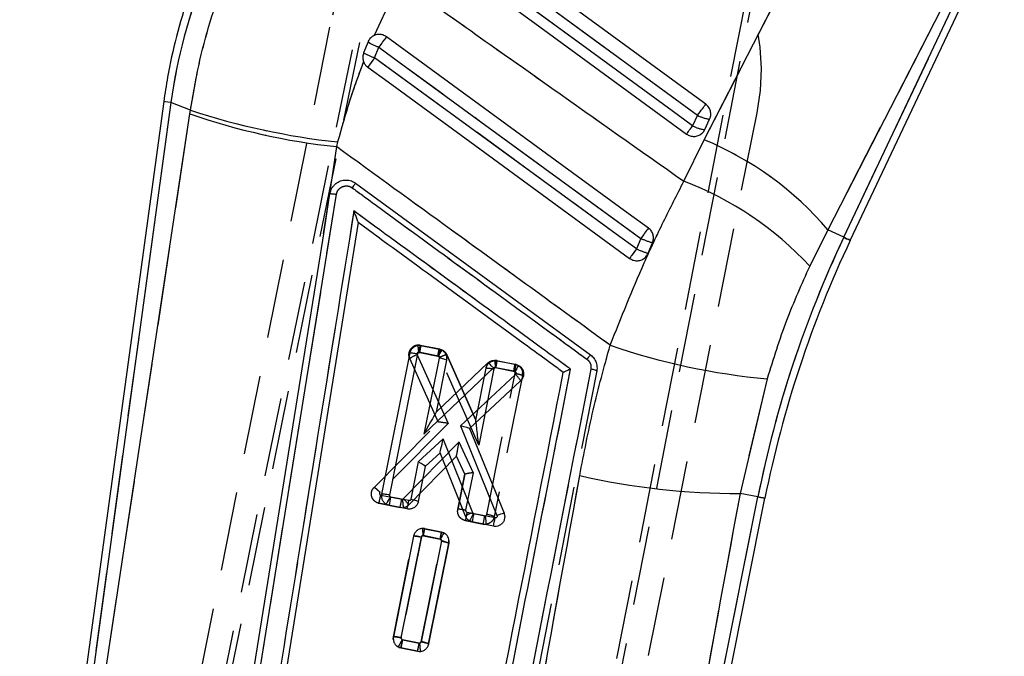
# Model space of a CAD drawing. Extents: x 29 to 402, y 25 to 290.
# Tile 15 of 24: x 93 to 109, y 272 to 282. Entities that reach past the tile are written whole.
import ezdxf

# ---------------------------------------------------------------- set-up
doc = ezdxf.new("R2010")
doc.units = 0
doc.linetypes.add('HIDDEN', pattern=[1.905, 1.27, -0.635])
doc.layers.get('0').update_dxf_attribs({"linetype": 'CONTINUOUS'})

msp = doc.modelspace()

# ---------------------------------------------------------------- linework, layer by layer
at = {"color": 7, "linetype": 'HIDDEN'}
for p, q in [((100.478032, 260.260163), (105.662961, 286.739439)), ((105.744916, 286.679141), (100.550292, 260.107363)), ((94.479546, 261.459846), (99.014016, 283.662629)), ((94.354274, 261.347585), (98.879385, 283.470109)), ((108.643147, 283.393301), (106.060291, 278.363787)), ((106.317031, 278.242365), (108.767989, 283.424866)), ((99.187652, 282.365043), (98.774315, 281.482578)), ((98.061071, 281.616286), (94.075765, 261.69144)), ((98.783875, 281.125244), (98.851483, 281.295818)), ((95.511943, 280.408558), (93.209751, 263.575504)), ((95.827002, 280.284055), (95.511943, 280.408558)), ((93.312212, 263.648561), (95.817931, 280.223839)), ((95.817931, 280.223839), (95.827002, 280.284055)), ((100.939877, 260.318863), (104.925113, 280.24336)), ((103.96939, 280.202288), (103.889794, 280.033984)), ((98.170352, 279.698272), (97.963064, 278.298553)), ((98.189894, 279.773288), (98.170352, 279.698272)), ((103.749071, 279.142104), (104.076953, 279.80974)), ((96.807838, 270.460345), (98.171533, 278.933011)), ((106.060291, 278.363787), (105.769171, 277.777508)), ((106.317031, 278.242365), (106.060291, 278.363787)), ((103.058245, 278.224774), (102.987712, 278.056339)), ((99.474656, 276.510425), (99.474669, 276.510425)), ((99.516057, 276.507914), (99.474656, 276.510425)), ((99.465282, 276.357912), (99.962688, 275.254704)), ((99.494618, 276.395966), (99.488117, 276.396442)), ((99.810276, 276.332893), (99.494618, 276.395966)), ((99.516057, 276.507914), (99.832327, 276.444718)), ((99.832327, 276.444718), (99.516057, 276.507914)), ((99.881837, 276.424691), (99.832327, 276.444718)), ((99.941719, 276.357036), (100.406805, 275.306177)), ((100.406615, 275.306609), (99.941719, 276.357036)), ((99.810222, 275.27107), (99.348141, 276.29593)), ((100.454993, 274.906244), (99.83085, 276.316487)), ((100.752282, 276.260894), (100.707603, 276.263118)), ((100.752282, 276.260894), (101.038947, 276.203614)), ((101.055575, 276.198279), (101.038944, 276.203614)), ((102.34981, 276.097656), (99.853148, 263.360851)), ((100.406615, 275.306609), (100.573841, 276.141763)), ((100.699624, 276.127965), (100.454993, 274.906244)), ((100.573841, 276.141763), (100.57384, 276.141759)), ((100.584878, 273.791194), (101.038988, 276.059408)), ((100.730808, 276.148953), (100.72326, 276.149348)), ((101.017212, 276.091725), (100.730808, 276.148953)), ((101.1584, 276.024428), (101.159468, 276.064281)), ((101.1584, 276.024428), (100.704258, 273.75605)), ((101.158408, 276.024468), (101.1584, 276.024428)), ((105.085156, 275.970739), (104.652277, 274.130818)), ((98.775692, 274.227545), (99.810691, 275.271543)), ((99.962688, 275.254704), (98.867884, 274.150379)), ((99.244393, 274.043892), (100.138391, 274.955701)), ((100.138391, 274.955701), (100.366139, 274.462469)), ((100.097664, 274.728265), (99.330461, 273.945775)), ((100.232385, 274.436455), (100.097649, 274.72825)), ((100.366139, 274.462469), (100.245414, 273.859509)), ((100.232385, 274.436455), (100.119638, 273.873348)), ((100.119641, 273.873363), (100.232438, 274.43672)), ((98.775606, 274.227459), (98.775692, 274.227545)), ((98.882097, 274.103746), (99.22017, 274.036192)), ((99.22017, 274.036192), (99.22822, 274.035916)), ((102.491462, 261.844507), (104.93752, 274.073765)), ((104.93752, 274.073765), (104.652277, 274.130818)), ((98.840854, 273.974169), (98.853639, 273.970723)), ((98.853662, 273.970716), (98.853639, 273.970723)), ((98.853639, 273.970723), (99.192264, 273.903057)), ((99.192264, 273.903057), (98.853662, 273.970716)), ((100.119638, 273.873348), (100.119641, 273.873363)), ((100.26716, 273.826972), (100.553477, 273.769759)), ((100.208412, 273.703732), (100.238849, 273.693919)), ((100.238849, 273.693919), (100.525517, 273.636636)), ((100.525517, 273.636636), (100.238854, 273.693916)), ((100.553477, 273.769759), (100.561932, 273.769554)), ((99.586756, 273.563475), (99.548476, 273.56619)), ((99.586756, 273.563475), (99.855566, 273.50976)), ((99.855566, 273.50976), (99.586756, 273.563475)), ((99.872229, 273.504418), (99.855566, 273.50976)), ((100.525517, 273.636636), (100.57747, 273.635362)), ((99.084582, 271.82762), (99.408286, 273.444277)), ((99.534077, 273.430515), (99.210347, 271.813736)), ((99.531958, 271.74896), (99.855612, 273.365569)), ((99.833834, 273.397871), (99.565555, 273.451478)), ((99.872229, 273.504418), (99.906263, 273.48835)), ((99.975021, 273.330573), (99.976092, 273.370389)), ((99.975021, 273.330573), (99.651348, 271.713868)), ((99.651348, 271.713868), (99.975021, 273.330573)), ((99.975028, 273.330614), (99.975021, 273.330573)), ((99.976153, 273.341038), (99.975028, 273.330614)), ((99.084568, 271.827549), (99.084582, 271.82762)), ((99.232057, 271.781214), (99.500434, 271.727585)), ((99.173308, 271.657974), (99.203742, 271.648161)), ((99.203742, 271.648161), (99.472559, 271.594446)), ((99.472559, 271.594446), (99.203749, 271.648161)), ((99.500434, 271.727585), (99.50799, 271.727246)), ((99.651348, 271.713868), (99.651346, 271.713861))]:
    msp.add_line(p, q, dxfattribs=at)
at = {"color": 7, "linetype": 'CONTINUOUS'}
for p, q in [((108.643147, 283.393301), (106.060291, 278.363787)), ((106.317031, 278.242365), (108.767989, 283.424866)), ((106.421579, 278.192923), (108.894276, 283.421386)), ((99.187652, 282.365043), (98.774315, 281.482578)), ((98.677583, 281.380948), (98.606707, 281.203982)), ((98.783875, 281.125244), (98.851483, 281.295818)), ((95.397645, 280.424189), (93.084674, 263.512319)), ((95.511943, 280.408558), (93.209751, 263.575504)), ((95.827002, 280.284055), (95.511943, 280.408558)), ((93.312212, 263.648561), (95.817931, 280.223839)), ((95.817931, 280.223839), (95.827002, 280.284055)), ((103.96939, 280.202288), (103.889794, 280.033984)), ((104.08309, 279.97151), (104.162687, 280.139815)), ((98.170352, 279.698272), (97.963064, 278.298553)), ((98.189894, 279.773288), (98.170352, 279.698272)), ((103.749071, 279.142104), (104.076953, 279.80974)), ((98.4779, 279.112235), (102.24886, 276.357521)), ((96.807838, 270.460345), (98.171533, 278.933011)), ((97.963064, 278.298553), (98.066596, 278.942015)), ((98.52006, 278.478395), (96.250798, 264.359484)), ((98.520122, 278.478779), (98.52006, 278.478395)), ((106.060291, 278.363787), (105.769171, 277.777508)), ((106.317031, 278.242365), (106.060291, 278.363787)), ((103.058245, 278.224774), (102.987712, 278.056339)), ((103.173688, 277.986013), (103.24571, 278.156564)), ((98.899518, 274.11703), (99.352836, 276.385568)), ((99.025312, 274.103292), (99.478554, 276.371446)), ((99.510672, 276.39306), (99.797396, 276.335653)), ((99.532024, 276.505023), (99.818665, 276.447632)), ((99.818665, 276.447632), (99.860762, 276.432503)), ((99.818163, 276.304119), (99.574074, 275.082443)), ((99.937553, 276.269026), (99.770678, 275.433809)), ((99.770678, 275.433809), (100.603848, 276.224599)), ((99.797396, 276.335653), (99.804811, 276.332982)), ((100.738549, 276.263457), (101.054795, 276.200138)), ((101.054795, 276.200138), (101.093977, 276.186534)), ((99.574074, 275.082443), (100.692775, 276.14424)), ((101.04585, 276.041582), (100.162536, 275.214732)), ((100.717197, 276.15149), (101.033509, 276.088163)), ((101.033509, 276.088163), (101.04013, 276.085906)), ((101.128254, 275.939878), (100.307516, 275.171604)), ((105.085156, 275.970739), (104.652277, 274.130818)), ((100.162536, 275.214732), (100.748497, 273.773868)), ((100.307516, 275.171604), (100.861112, 273.81032)), ((99.885342, 275.006317), (99.485396, 274.638634)), ((100.359836, 273.820784), (99.885342, 275.006317)), ((99.833409, 274.781104), (99.596802, 274.563585)), ((99.833413, 274.781108), (99.833409, 274.781104)), ((100.240598, 273.763731), (99.833409, 274.781104)), ((99.485396, 274.638634), (99.364921, 274.035689)), ((99.596802, 274.563585), (99.484276, 274.000429)), ((99.046161, 274.071247), (99.03785, 274.074514)), ((99.332948, 274.013832), (99.046161, 274.071247)), ((102.491462, 261.844507), (104.93752, 274.073765)), ((102.588233, 261.738662), (105.050926, 274.051082)), ((104.93752, 274.073765), (104.652277, 274.130818)), ((99.018573, 273.938049), (98.970129, 273.956858)), ((99.305221, 273.880661), (99.018573, 273.938049)), ((100.35173, 273.671143), (100.306329, 273.68816)), ((100.690331, 273.603354), (100.35173, 273.671143)), ((100.379344, 273.804337), (100.371595, 273.807261)), ((100.718057, 273.736526), (100.379344, 273.804337)), ((99.856969, 273.509424), (99.588179, 273.56324)), ((99.89335, 273.497209), (99.856969, 273.509424)), ((99.408992, 273.443789), (99.085905, 271.826968)), ((99.211699, 271.813222), (99.534708, 273.429655)), ((99.856471, 273.365848), (99.533454, 271.749165)), ((99.56677, 273.451288), (99.835567, 273.397472)), ((99.652808, 271.713894), (99.97586, 273.330752)), ((99.232633, 271.78115), (99.225138, 271.783926)), ((99.501527, 271.727316), (99.232633, 271.78115)), ((99.161636, 271.663837), (99.205004, 271.64796)), ((99.205004, 271.64796), (99.4738, 271.594145))]:
    msp.add_line(p, q, dxfattribs=at)
at = {"color": 7, "linetype": 'CONTINUOUS', "flags": 128}
for points in [[(104.076953, 279.80974), (106.357037, 284.248512), (106.660504, 284.83915)], [(104.099692, 280.380614), (103.771891, 280.620158), (102.460683, 281.57834), (100.048172, 283.341311)], [(99.917876, 283.163), (100.245677, 282.923453), (101.556883, 281.965267), (103.96939, 280.202288)], [(103.889794, 280.033984), (103.561993, 280.273531), (102.250788, 281.231717), (99.812888, 283.013251)], [(99.715469, 282.879956), (100.043271, 282.640413), (101.354481, 281.682234), (103.792388, 279.900711)], [(103.180127, 278.391205), (102.857348, 278.626941), (101.545875, 279.584758), (98.973961, 281.463124)], [(98.851483, 281.295818), (99.179397, 281.056427), (100.491058, 280.098871), (103.058245, 278.224774)], [(102.987712, 278.056339), (102.659793, 278.295722), (101.348123, 279.253267), (98.783875, 281.125244)], [(98.674202, 280.974601), (98.999802, 280.736782), (100.311229, 279.778905), (102.87731, 277.904637)], [(103.96939, 280.202288), (103.988931, 280.229032), (104.00854, 280.255866), (104.02769, 280.282069), (104.045864, 280.306943), (104.062574, 280.329813), (104.07737, 280.35006), (104.089856, 280.367147), (104.099692, 280.380614)], [(103.792388, 279.900711), (103.795402, 279.904831), (103.801548, 279.913239), (103.810662, 279.925708), (103.822499, 279.941902), (103.83674, 279.961389), (103.853001, 279.983636), (103.870846, 280.008056), (103.889794, 280.033984)], [(97.963064, 278.298553), (97.908765, 277.961053), (97.394661, 274.764668), (96.704199, 270.469159)], [(99.770578, 275.433712), (99.770653, 275.433786), (99.770678, 275.433809)], [(99.596861, 274.563883), (99.596828, 274.563715), (99.596808, 274.563615), (99.596802, 274.563585)]]:
    msp.add_lwpolyline(points, dxfattribs=at)
at = {"color": 7, "linetype": 'HIDDEN', "flags": 128}
for points in [[(104.076953, 279.80974), (106.357037, 284.248512), (106.660504, 284.83915)], [(99.917876, 283.163), (100.245677, 282.923453), (101.556883, 281.965267), (103.96939, 280.202288)], [(103.889794, 280.033984), (103.561993, 280.273531), (102.250788, 281.231717), (99.812888, 283.013251)], [(98.851483, 281.295818), (99.179397, 281.056427), (100.491058, 280.098871), (103.058245, 278.224774)], [(102.987712, 278.056339), (102.659793, 278.295722), (101.348123, 279.253267), (98.783875, 281.125244)], [(103.96939, 280.202288), (103.988931, 280.229032), (104.00854, 280.255866), (104.02769, 280.282069), (104.045864, 280.306943), (104.062574, 280.329813), (104.07737, 280.35006), (104.089856, 280.367147), (104.099692, 280.380614)], [(103.792388, 279.900711), (103.795402, 279.904831), (103.801548, 279.913239), (103.810662, 279.925708), (103.822499, 279.941902), (103.83674, 279.961389), (103.853001, 279.983636), (103.870846, 280.008056), (103.889794, 280.033984)], [(106.317031, 278.242365), (106.362705, 278.220766), (106.395392, 278.205306), (106.415028, 278.196018), (106.421579, 278.192923)], [(104.93752, 274.073765), (104.987064, 274.063856), (105.02252, 274.056763), (105.04382, 274.052505), (105.050926, 274.051082)], [(99.084641, 271.77991), (99.08163, 271.796849), (99.084562, 271.827519), (99.084568, 271.827549), (99.084568, 271.827549)]]:
    msp.add_lwpolyline(points, dxfattribs=at)
at = {"color": 8, "linetype": 'CONTINUOUS', "flags": 128}
for points in [[(95.511943, 280.408558), (95.462009, 280.415386), (95.426274, 280.420274), (95.404806, 280.423209), (95.397645, 280.424189)], [(106.421579, 278.192923), (106.415028, 278.196018), (106.395392, 278.205306), (106.362705, 278.220766), (106.317031, 278.242365)], [(105.050926, 274.051082), (105.04382, 274.052505), (105.02252, 274.056763), (104.987064, 274.063856), (104.93752, 274.073765)]]:
    msp.add_lwpolyline(points, dxfattribs=at)
at = {"color": 7, "linetype": 'HIDDEN'}
for centre, radius, start, end in [((101.493092, 280.929822), 3.5, 348.6891357, 168.6891357), ((150.934993, 243.296101), 64.472246, 143.7015396, 143.88580585), ((99.216693, 282.262029), 1.03293, 238.538671, 249.2943219), ((99.239357, 282.38882), 1.343163, 241.8997822, 250.1772519), ((129.870487, 258.377881), 38.520383, 143.8055176, 144.082679), ((99.310484, 290.328912), 10.691605, 250.9336391, 263.8784488), ((99.45425, 291.343351), 11.638941, 251.8414512, 263.7635683), ((104.22384, 280.659301), 0.523073, 240.892398, 263.2861784), ((104.144245, 280.491), 0.523077, 240.8924417, 263.2859731), ((102.03831, 274.930243), 5.288247, 40.4872135, 67.3249395), ((101.882597, 274.201502), 5.281409, 42.6169184, 69.3043066), ((147.520421, 245.791956), 55.034287, 143.6764525, 143.8912165), ((103.580187, 279.367536), 1.256315, 245.4520764, 254.5595888), ((122.602535, 270.540464), 18.01491, 154.6891357, 168.6891357), ((131.014478, 257.543619), 34.731417, 143.7996978, 144.1092139), ((103.663683, 279.562871), 1.651235, 245.8345273, 252.7378276), ((99.486298, 276.359827), 0.151047, 78.6373939, 94.415616), ((99.643494, 275.879419), 0.510603, 110.4274956, 125.3407976), ((96.25084, 277.075202), 3.31413, 348.1733399, 350.1440144), ((106.048753, 286.637187), 10.709885, 251.0201738, 264.837969), ((100.72252, 276.113009), 0.15085, 78.6210965, 95.6763057), ((97.476016, 276.831372), 3.325563, 348.1585566, 350.1224444), ((104.590274, 285.274125), 11.14348, 256.9636624, 270.3187956), ((95.070691, 274.836467), 4.225945, 347.2395108, 349.0838669), ((99.224937, 274.062965), 0.027246, 276.9191373, 315.5680033), ((98.96886, 273.715386), 0.42876, 32.5027133, 50.0119032), ((99.221749, 274.052362), 0.152246, 277.1575908, 315.5656768), ((96.372864, 274.578295), 4.258081, 347.2236213, 349.0540564), ((99.664247, 273.597615), 0.914003, 2.3668857, 10.8428844), ((100.544455, 273.433554), 0.359918, 63.6406896, 83.5513374), ((99.55685, 273.413144), 0.153275, 78.7485923, 93.1317586), ((96.387324, 274.111136), 3.245967, 348.2744409, 350.286558), ((100.555092, 273.782912), 0.149238, 258.5700545, 278.6240864), ((99.560038, 273.423747), 0.028275, 78.7485923, 92.6597678), ((95.354387, 272.526164), 4.222255, 347.2517148, 349.097647), ((98.521008, 271.581032), 0.997753, 0.6539833, 8.4266559)]:
    msp.add_arc(centre, radius, start, end, dxfattribs=at)
at = {"color": 7, "linetype": 'CONTINUOUS'}
for centre, radius, start, end in [((150.934993, 243.296101), 64.472246, 143.7015396, 143.88580585), ((99.216693, 282.262029), 1.03293, 238.538671, 249.2943219), ((99.239357, 282.38882), 1.343163, 241.8997822, 250.1772519), ((129.870487, 258.377881), 38.520383, 143.8055176, 144.082679), ((99.310484, 290.328912), 10.691605, 250.9336391, 263.8784488), ((99.45425, 291.343351), 11.638941, 251.8414512, 263.7635683), ((104.22384, 280.659301), 0.523073, 240.892398, 263.2861784), ((104.144245, 280.491), 0.523077, 240.8924417, 263.2859731), ((102.03831, 274.930243), 5.288247, 40.4872135, 67.3249395), ((101.882597, 274.201502), 5.281409, 42.6169184, 69.3043066), ((147.520421, 245.791956), 55.034287, 143.6764525, 143.8912165), ((103.580187, 279.367536), 1.256315, 245.4520764, 254.5595888), ((122.602535, 270.540464), 18.01491, 154.6891357, 168.6891357), ((122.602535, 270.540464), 17.899259, 154.6891357, 168.6891357), ((131.014478, 257.543619), 34.731417, 143.7996978, 144.1092139), ((103.663683, 279.562871), 1.651235, 245.8345273, 252.7378276), ((96.288103, 277.06565), 3.29201, 348.2109025, 350.194792), ((96.596984, 277.001532), 3.26895, 348.2467052, 350.2445723), ((101.194551, 275.617154), 1.563262, 148.5624534, 152.7479065), ((106.048753, 286.637187), 10.709885, 251.0201738, 264.837969), ((99.777886, 275.946451), 0.359928, 63.6657426, 83.5750199), ((97.495329, 276.823927), 3.291292, 348.2110053, 350.1953908), ((97.83147, 276.754852), 3.270708, 348.2386184, 350.2354025), ((102.584658, 275.324129), 1.72217, 149.9492839, 153.7469956), ((100.37755, 275.200483), 0.075754, 201.9014216, 202.4094721), ((104.590274, 285.274125), 11.14348, 256.9636624, 270.3187956), ((100.375942, 273.226008), 1.584441, 147.6205688, 152.5311275), ((94.998511, 274.840132), 4.120031, 347.3526044, 349.2443365), ((95.236504, 274.797242), 4.170681, 347.3046111, 349.1734044), ((100.510295, 273.353204), 0.491192, 107.8371962, 123.3029698), ((101.864174, 272.911912), 1.740529, 149.0418216, 153.5136826), ((96.322786, 274.575909), 4.129285, 347.3432535, 349.2307713), ((100.385117, 273.830894), 0.027228, 201.7972701, 240.2229994), ((96.630102, 274.518167), 4.162011, 347.3026645, 349.1753509), ((100.934796, 273.390495), 0.426242, 99.954637, 115.9173499), ((96.152144, 274.162308), 3.487868, 348.2375079, 350.109978), ((96.594709, 274.075071), 3.310936, 348.1907012, 350.1632223), ((99.830106, 273.370259), 0.027756, 64.3746984, 78.6542626), ((101.62524, 272.562706), 1.967928, 151.6493519, 154.9711958), ((99.816145, 273.008052), 0.360062, 63.6676873, 83.5695421), ((100.847041, 270.849437), 1.871854, 150.0508201, 154.2098157), ((95.170201, 272.554417), 4.135371, 347.3381826, 349.2229134), ((95.400667, 272.511674), 4.175197, 347.3052366, 349.1720108)]:
    msp.add_arc(centre, radius, start, end, dxfattribs=at)
for centre, major_axis, ratio, start_param, end_param in [((104.546563, 279.160847), (3.385244, 8.566501), 0.989570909, 1.339310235, 1.807497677), ((99.570886, 275.07184), (0.19976, 0.361911), 0.005645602, 0.017797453, 1.544609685), ((100.159348, 275.204127), (0.147982, -0.032483), 0.072872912, 0.050062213, 1.565249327), ((99.882154, 274.995713), (0.048745, 0.214607), 0.003458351, 3.146603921, 4.762603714), ((99.482208, 274.62803), (0.114553, -0.064424), 0.082226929, 0.026795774, 1.589204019)]:
    msp.add_ellipse(centre, major_axis=major_axis, ratio=ratio, start_param=start_param, end_param=end_param, dxfattribs=at)
at = {"color": 7, "linetype": 'HIDDEN'}
for centre, major_axis, ratio, start_param, end_param in [((104.546563, 279.160847), (3.385244, 8.566501), 0.989570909, 1.339310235, 1.807497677), ((99.9595, 275.2441), (0.149093, -0.026937), 0.072615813, 1.562533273, 3.091706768), ((100.451805, 274.895641), (-0.045166, 0.410745), 0.0104766, 4.737055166, 6.25016691), ((100.135203, 274.945099), (0.037552, 0.21684), 0.006059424, 3.150372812, 4.762358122), ((100.362951, 274.451866), (0.130525, 0.015406), 0.077321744, 1.537245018, 3.116394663)]:
    msp.add_ellipse(centre, major_axis=major_axis, ratio=ratio, start_param=start_param, end_param=end_param, dxfattribs=at)
at = {"color": 7, "linetype": 'CONTINUOUS'}
for points, knots in [([(96.977479, 284.453187), (96.859742, 284.277906), (96.617667, 283.917515), (96.30111, 283.341022), (96.019604, 282.734166), (95.783629, 282.10816), (95.59433, 281.46688), (95.469466, 280.903505), (95.417055, 280.553729), (95.397645, 280.424189)], [0, 0, 0, 0, 0.144971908, 0.298071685, 0.451127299, 0.604137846, 0.757108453, 0.910045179, 1, 1, 1, 1]), ([(95.827002, 280.284055), (95.86762, 280.523016), (95.948855, 281.000928), (96.138675, 281.712493), (96.374871, 282.417347), (96.575793, 282.872121), (96.676253, 283.099506)], [0, 0, 0, 0, 0.246131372, 0.492252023, 0.74612876, 1, 1, 1, 1]), ([(99.187652, 282.365043), (100.001476, 281.789586), (101.521564, 280.714728), (103.04244, 279.640987), (103.749071, 279.142104)], [0, 0, 0, 0, 0.535379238, 1, 1, 1, 1]), ([(98.774315, 281.482578), (98.755464, 281.471306), (98.717766, 281.448765), (98.689588, 281.408347), (98.679218, 281.384679), (98.677583, 281.380948)], [0, 0, 0, 0, 0.45727238, 0.914446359, 1, 1, 1, 1]), ([(98.973961, 281.463124), (98.95593, 281.473899), (98.918817, 281.496078), (98.85283, 281.50458), (98.803685, 281.495543), (98.778957, 281.484627), (98.774315, 281.482578)], [0, 0, 0, 0, 0.29763036, 0.612611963, 0.927288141, 1, 1, 1, 1]), ([(98.606707, 281.203982), (98.601053, 281.184145), (98.589346, 281.143067), (98.595496, 281.094736), (98.604164, 281.069569), (98.605687, 281.065148)], [0, 0, 0, 0, 0.434956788, 0.900742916, 1, 1, 1, 1]), ([(98.605687, 281.065148), (98.527555, 280.853307), (98.370755, 280.428172), (98.250319, 279.992079), (98.189894, 279.773288)], [0, 0, 0, 0, 0.498290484, 1, 1, 1, 1]), ([(98.605687, 281.065148), (98.61284, 281.049253), (98.628718, 281.013968), (98.658071, 280.988562), (98.674202, 280.974601)], [0, 0, 0, 0, 0.4504638, 1, 1, 1, 1]), ([(104.162687, 280.139815), (104.168439, 280.154759), (104.181994, 280.189976), (104.182359, 280.251068), (104.161688, 280.314206), (104.129724, 280.356894), (104.10608, 280.375569), (104.099692, 280.380614)], [0, 0, 0, 0, 0.179457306, 0.42292156, 0.666389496, 0.909862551, 1, 1, 1, 1]), ([(103.792388, 279.900711), (103.810817, 279.889722), (103.848284, 279.86738), (103.914535, 279.858922), (103.9797, 279.871401), (104.036653, 279.905113), (104.068652, 279.942914), (104.080741, 279.966858), (104.08309, 279.97151)], [0, 0, 0, 0, 0.185824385, 0.377792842, 0.569761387, 0.761729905, 0.953704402, 1, 1, 1, 1]), ([(102.565521, 276.509565), (101.716435, 277.126073), (100.251786, 278.189534), (98.786277, 279.251815), (98.170352, 279.698272)], [0, 0, 0, 0, 0.579719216, 1, 1, 1, 1]), ([(98.066596, 278.942015), (98.074204, 278.97231), (98.08414, 279.011874), (98.106698, 279.045329), (98.111983, 279.053167)], [0, 0, 0, 0, 0.7657158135, 1, 1, 1, 1]), ([(98.111983, 279.053167), (98.122103, 279.065774), (98.150601, 279.101274), (98.214552, 279.143441), (98.30092, 279.166316), (98.390031, 279.158936), (98.448112, 279.13331), (98.474881, 279.114371), (98.477822, 279.112291)], [0, 0, 0, 0, 0.118150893, 0.332703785, 0.546981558, 0.760670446, 0.973707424, 1, 1, 1, 1]), ([(98.171533, 278.933011), (98.171732, 278.934234), (98.174796, 278.953117), (98.187573, 278.988719), (98.221952, 279.031025), (98.268441, 279.059624), (98.321562, 279.070988), (98.376315, 279.065142), (98.407421, 279.046899), (98.422943, 279.037796)], [0, 0, 0, 0, 0.011446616, 0.176802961, 0.341938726, 0.50667162, 0.670988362, 0.835827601, 1, 1, 1, 1]), ([(98.477821, 279.112291), (98.476975, 279.111231), (98.475282, 279.109112), (98.46277, 279.092238), (98.444803, 279.067825), (98.430177, 279.047843), (98.422865, 279.037852)], [0, 0, 0, 0, 0.249997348, 0.499991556, 0.750000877, 1, 1, 1, 1]), ([(102.565521, 276.509565), (102.742587, 276.95305), (103.010265, 277.623484), (103.419588, 278.497834), (103.639244, 278.927349), (103.749071, 279.142104)], [0, 0, 0, 0, 0.4942018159, 0.7471035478, 1, 1, 1, 1]), ([(98.066596, 278.942015), (98.067969, 278.942608), (98.070896, 278.943871), (98.087653, 278.943544), (98.110332, 278.941538), (98.138727, 278.93812), (98.158846, 278.934987), (98.171533, 278.933011)], [0, 0, 0, 0, 0.1889574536, 0.4028076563, 0.618038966, 0.7591404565, 1, 1, 1, 1]), ([(98.422943, 279.037796), (98.477587, 278.997887), (98.750808, 278.798343), (99.898345, 277.960277), (101.100548, 277.082289), (102.084177, 276.36394), (102.193488, 276.28411)], [0, 0, 0, 0, 0.043477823, 0.217387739, 0.913027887, 1, 1, 1, 1]), ([(98.450969, 278.665133), (98.062974, 276.255043), (97.291452, 271.462621), (96.520665, 266.669843), (96.137504, 264.287334)], [0, 0, 0, 0, 0.502896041, 1, 1, 1, 1]), ([(98.520122, 278.478779), (98.519982, 278.480366), (98.519664, 278.483962), (98.514302, 278.501426), (98.501618, 278.537389), (98.479739, 278.594376), (98.461018, 278.640734), (98.451162, 278.664665), (98.450969, 278.665133)], [0, 0, 0, 0, 0.084471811, 0.191493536, 0.360723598, 0.667052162, 0.993487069, 1, 1, 1, 1]), ([(101.930605, 276.123904), (101.87596, 276.16381), (101.602734, 276.363344), (100.442856, 277.210418), (99.337623, 278.017592), (98.450969, 278.665133)], [0, 0, 0, 0, 0.047111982, 0.235561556, 1, 1, 1, 1]), ([(101.813581, 276.072521), (101.783309, 276.094633), (101.534472, 276.276394), (100.436647, 277.078371), (99.369073, 277.85821), (98.52006, 278.478395)], [0, 0, 0, 0, 0.027573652, 0.226655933, 1, 1, 1, 1]), ([(103.24571, 278.156564), (103.252087, 278.176849), (103.265071, 278.218157), (103.257627, 278.284459), (103.229914, 278.345177), (103.19842, 278.377817), (103.180394, 278.391009), (103.180127, 278.391205)], [0, 0, 0, 0, 0.242018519, 0.492841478, 0.744212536, 0.996200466, 1, 1, 1, 1]), ([(102.87731, 277.904637), (102.893502, 277.894784), (102.928651, 277.873394), (102.992433, 277.86315), (103.058682, 277.873804), (103.117377, 277.906191), (103.155029, 277.947247), (103.169113, 277.976507), (103.173688, 277.986013)], [0, 0, 0, 0, 0.160468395, 0.348324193, 0.536015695, 0.723280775, 0.910097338, 1, 1, 1, 1]), ([(105.769171, 277.777508), (105.639667, 277.489585), (105.376583, 276.904676), (105.183297, 276.285251), (105.085156, 275.970739)], [0, 0, 0, 0, 0.492251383, 1, 1, 1, 1]), ([(99.352836, 276.385568), (99.357938, 276.402148), (99.36814, 276.435304), (99.4033, 276.475062), (99.448432, 276.501182), (99.493784, 276.510218), (99.521429, 276.506463), (99.532024, 276.505023)], [0, 0, 0, 0, 0.216773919, 0.433522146, 0.650274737, 0.865966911, 1, 1, 1, 1]), ([(99.352841, 276.385594), (99.354987, 276.386623), (99.359281, 276.38868), (99.388621, 276.386484), (99.429995, 276.38074), (99.462368, 276.374544), (99.478554, 276.371446)], [0, 0, 0, 0, 0.249999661, 0.499997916, 0.749996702, 1, 1, 1, 1]), ([(99.478554, 276.371446), (99.47914, 276.373535), (99.480565, 276.378617), (99.485488, 276.385555), (99.492882, 276.391021), (99.501659, 276.393966), (99.50766, 276.393363), (99.510672, 276.39306)], [0, 0, 0, 0, 0.151907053, 0.369475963, 0.581783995, 0.790055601, 1, 1, 1, 1]), ([(99.860762, 276.432503), (99.874916, 276.423019), (99.903224, 276.404052), (99.930517, 276.359924), (99.942802, 276.313086), (99.939174, 276.28263), (99.937553, 276.269026)], [0, 0, 0, 0, 0.2622672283, 0.5245034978, 0.7876065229, 1, 1, 1, 1]), ([(102.076651, 274.417844), (102.144609, 274.769181), (102.280702, 275.472776), (102.470498, 276.163667), (102.565521, 276.509565)], [0, 0, 0, 0, 0.499346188, 1, 1, 1, 1]), ([(102.248856, 276.357513), (102.247994, 276.35648), (102.246271, 276.354412), (102.233672, 276.337796), (102.215587, 276.313732), (102.200854, 276.293984), (102.193487, 276.28411)], [0, 0, 0, 0, 0.249998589, 0.500004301, 0.74999992, 1, 1, 1, 1]), ([(102.248856, 276.357513), (102.268883, 276.339654), (102.308937, 276.303937), (102.345955, 276.228351), (102.358039, 276.156894), (102.351934, 276.112868), (102.34985, 276.097842)], [0, 0, 0, 0, 0.272318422, 0.544622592, 0.844582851, 1, 1, 1, 1]), ([(99.804811, 276.332982), (99.80663, 276.331827), (99.811016, 276.32904), (99.816048, 276.322256), (99.819085, 276.31336), (99.81847, 276.307194), (99.818163, 276.304119)], [0, 0, 0, 0, 0.189238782, 0.456397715, 0.72890359, 1, 1, 1, 1]), ([(100.603848, 276.224599), (100.613844, 276.232657), (100.637263, 276.251535), (100.684479, 276.268205), (100.72018, 276.26507), (100.738549, 276.263457)], [0, 0, 0, 0, 0.265516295, 0.622073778, 1, 1, 1, 1]), ([(100.603849, 276.224602), (100.605936, 276.224131), (100.610109, 276.223189), (100.631144, 276.205399), (100.65976, 276.178353), (100.68177, 276.155611), (100.692775, 276.14424)], [0, 0, 0, 0, 0.249999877, 0.500002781, 0.749998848, 1, 1, 1, 1]), ([(102.193487, 276.28411), (102.2007, 276.278136), (102.221808, 276.260651), (102.24595, 276.22318), (102.26035, 276.173826), (102.257064, 276.141373), (102.255428, 276.125215)], [0, 0, 0, 0, 0.156201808, 0.457131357, 0.729724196, 1, 1, 1, 1]), ([(99.39203, 263.719237), (99.393539, 263.726933), (99.446908, 263.999182), (99.707707, 265.329662), (100.513346, 269.439501), (101.267199, 273.285207), (101.813581, 276.072521)], [0, 0, 0, 0, 0.001869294, 0.066123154, 0.323139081, 1, 1, 1, 1]), ([(99.47466, 263.608085), (99.884695, 265.69705), (100.70352, 269.868638), (101.521991, 274.04093), (101.930605, 276.123904)], [0, 0, 0, 0, 0.500760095, 1, 1, 1, 1]), ([(102.255427, 276.125215), (101.677348, 273.178401), (100.844481, 268.932775), (100.011224, 264.688105), (99.756317, 263.389586)], [0, 0, 0, 0, 0.694082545, 1, 1, 1, 1]), ([(100.692775, 276.14424), (100.69286, 276.14432), (100.695264, 276.146551), (100.700798, 276.150064), (100.709383, 276.152314), (100.714871, 276.151735), (100.717197, 276.15149)], [0, 0, 0, 0, 0.0133741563, 0.3746105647, 0.7350472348, 1, 1, 1, 1]), ([(101.040131, 276.085906), (101.042637, 276.084292), (101.047648, 276.081063), (101.052607, 276.0734), (101.054986, 276.064597), (101.054309, 276.055311), (101.051043, 276.047281), (101.047388, 276.04327), (101.04585, 276.041582)], [0, 0, 0, 0, 0.1699289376, 0.3397794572, 0.5117897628, 0.6881951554, 0.8688246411, 1, 1, 1, 1]), ([(101.128296, 275.939916), (101.128421, 275.940709), (101.128669, 275.942297), (101.124627, 275.949278), (101.117511, 275.959319), (101.107292, 275.972344), (101.094474, 275.987743), (101.079544, 276.004893), (101.063129, 276.023134), (101.05161, 276.035433), (101.04585, 276.041582)], [0, 0, 0, 0, 0.124999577, 0.249996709, 0.374996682, 0.499994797, 0.625002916, 0.749998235, 0.874995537, 1, 1, 1, 1]), ([(101.093977, 276.186534), (101.108316, 276.17731), (101.136993, 276.158864), (101.165378, 276.115166), (101.178716, 276.065314), (101.174529, 276.01357), (101.156167, 275.970064), (101.13637, 275.948655), (101.128254, 275.939878)], [0, 0, 0, 0, 0.174203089, 0.348389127, 0.523123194, 0.699212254, 0.876691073, 1, 1, 1, 1]), ([(101.930605, 276.123904), (101.930138, 276.123723), (101.927493, 276.122697), (101.911932, 276.116621), (101.88552, 276.106026), (101.854476, 276.092943), (101.831859, 276.082789), (101.817403, 276.075621), (101.814795, 276.073506), (101.813581, 276.072521)], [0, 0, 0, 0, 0.008687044, 0.04917597, 0.289074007, 0.496524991, 0.677747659, 0.849968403, 1, 1, 1, 1]), ([(102.349848, 276.097846), (102.34863, 276.099246), (102.346195, 276.102046), (102.324693, 276.109208), (102.293451, 276.117441), (102.268126, 276.122748), (102.255463, 276.125402)], [0, 0, 0, 0, 0.250000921, 0.499996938, 0.749999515, 1, 1, 1, 1]), ([(99.994217, 262.721068), (100.14735, 263.593798), (100.831655, 267.493748), (101.532579, 271.391968), (102.076651, 274.417844)], [0, 0, 0, 0, 0.223780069, 1, 1, 1, 1]), ([(98.970129, 273.956858), (98.956394, 273.967086), (98.928928, 273.98754), (98.903722, 274.033215), (98.894375, 274.078165), (98.898063, 274.106037), (98.899518, 274.11703)], [0, 0, 0, 0, 0.273446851, 0.546856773, 0.821265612, 1, 1, 1, 1]), ([(99.025312, 274.103292), (99.017079, 274.104883), (98.993948, 274.109352), (98.958557, 274.115064), (98.926101, 274.118904), (98.904311, 274.119869), (98.901116, 274.117979), (98.899519, 274.117034)], [0, 0, 0, 0, 0.127856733, 0.359219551, 0.572813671, 0.786407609, 1, 1, 1, 1]), ([(99.037849, 274.074514), (99.035417, 274.076328), (99.030556, 274.079955), (99.026095, 274.088069), (99.024389, 274.096154), (99.025046, 274.101231), (99.025312, 274.103292)], [0, 0, 0, 0, 0.270064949, 0.539971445, 0.813332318, 1, 1, 1, 1]), ([(99.484276, 274.000429), (99.479186, 273.983832), (99.469005, 273.950639), (99.433854, 273.910812), (99.388708, 273.884629), (99.343388, 273.875558), (99.315772, 273.87925), (99.305221, 273.880661)], [0, 0, 0, 0, 0.216952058, 0.433898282, 0.650778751, 0.866571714, 1, 1, 1, 1]), ([(99.364921, 274.035689), (99.364343, 274.033604), (99.362931, 274.02851), (99.358024, 274.021526), (99.350595, 274.015993), (99.341849, 274.013033), (99.335889, 274.013568), (99.332948, 274.013832)], [0, 0, 0, 0, 0.151603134, 0.370421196, 0.58435986, 0.794901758, 1, 1, 1, 1]), ([(99.364921, 274.035689), (99.380844, 274.032315), (99.412691, 274.025567), (99.452324, 274.015), (99.479662, 274.005788), (99.482738, 274.002215), (99.484276, 274.000429)], [0, 0, 0, 0, 0.249995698, 0.499997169, 0.750000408, 1, 1, 1, 1]), ([(104.652277, 274.130818), (104.096731, 271.109419), (103.350482, 267.050857), (102.607016, 262.993121), (102.417024, 261.956169)], [0, 0, 0, 0, 0.7444504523, 1, 1, 1, 1]), ([(100.306329, 273.68816), (100.292133, 273.698015), (100.26382, 273.71767), (100.248324, 273.748406), (100.240598, 273.763731)], [0, 0, 0, 0, 0.501389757, 1, 1, 1, 1]), ([(100.861112, 273.81032), (100.865998, 273.793794), (100.875768, 273.760744), (100.86855, 273.708572), (100.845703, 273.661767), (100.808165, 273.625003), (100.760713, 273.603014), (100.719471, 273.598661), (100.696452, 273.602368), (100.690331, 273.603354)], [0, 0, 0, 0, 0.156674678, 0.31332003, 0.470764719, 0.628752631, 0.786470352, 0.943222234, 1, 1, 1, 1]), ([(100.748497, 273.773868), (100.748915, 273.772698), (100.750386, 273.768583), (100.750876, 273.760926), (100.748403, 273.751787), (100.743088, 273.744039), (100.735698, 273.738588), (100.72699, 273.735653), (100.721032, 273.736235), (100.718057, 273.736526)], [0, 0, 0, 0, 0.0636775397, 0.2238820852, 0.3841117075, 0.5421224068, 0.6965854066, 0.8485293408, 1, 1, 1, 1]), ([(99.588179, 273.56324), (99.571143, 273.564947), (99.537074, 273.568361), (99.4874, 273.551693), (99.446036, 273.520738), (99.419502, 273.482317), (99.411986, 273.454763), (99.408992, 273.443789)], [0, 0, 0, 0, 0.213306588, 0.42657275, 0.641001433, 0.857008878, 1, 1, 1, 1]), ([(99.534708, 273.429655), (99.518522, 273.432754), (99.48615, 273.438954), (99.444776, 273.444695), (99.415436, 273.446898), (99.411143, 273.44484), (99.408997, 273.443811)], [0, 0, 0, 0, 0.25000245, 0.500001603, 0.750000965, 1, 1, 1, 1]), ([(99.534708, 273.429655), (99.535295, 273.431748), (99.53672, 273.436832), (99.541638, 273.443772), (99.549034, 273.449236), (99.557792, 273.452176), (99.563777, 273.451584), (99.56677, 273.451288)], [0, 0, 0, 0, 0.152347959, 0.370018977, 0.58242952, 0.791151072, 1, 1, 1, 1]), ([(99.84211, 273.395285), (99.84429, 273.393991), (99.849098, 273.391136), (99.854357, 273.384023), (99.857399, 273.375111), (99.85678, 273.368932), (99.856471, 273.365848)], [0, 0, 0, 0, 0.214723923, 0.473526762, 0.737226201, 1, 1, 1, 1]), ([(99.97586, 273.330752), (99.977575, 273.347918), (99.981006, 273.382253), (99.964034, 273.431948), (99.934308, 273.472751), (99.906452, 273.489385), (99.89335, 273.497209)], [0, 0, 0, 0, 0.2578528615, 0.5157569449, 0.7722284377, 1, 1, 1, 1]), ([(99.085905, 271.826968), (99.084211, 271.809741), (99.080822, 271.775286), (99.097928, 271.725421), (99.126194, 271.686864), (99.151126, 271.670665), (99.161636, 271.663837)], [0, 0, 0, 0, 0.268805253, 0.537654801, 0.805106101, 1, 1, 1, 1]), ([(99.211699, 271.813222), (99.203356, 271.814833), (99.180222, 271.819303), (99.144863, 271.825013), (99.112487, 271.828841), (99.090699, 271.829807), (99.087504, 271.827917), (99.085906, 271.826972)], [0, 0, 0, 0, 0.129544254, 0.359235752, 0.572824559, 0.786412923, 1, 1, 1, 1]), ([(99.225137, 271.783926), (99.222638, 271.785642), (99.217642, 271.789074), (99.212878, 271.797001), (99.210768, 271.805363), (99.211412, 271.810802), (99.211699, 271.813222)], [0, 0, 0, 0, 0.261707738, 0.523378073, 0.78803101, 1, 1, 1, 1]), ([(99.4738, 271.594145), (99.490857, 271.592478), (99.524967, 271.589145), (99.574646, 271.605944), (99.615965, 271.637017), (99.642381, 271.675464), (99.649844, 271.702973), (99.652807, 271.713894)], [0, 0, 0, 0, 0.213530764, 0.427019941, 0.641604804, 0.857727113, 1, 1, 1, 1]), ([(99.533454, 271.749165), (99.532873, 271.74707), (99.531459, 271.741971), (99.526551, 271.734987), (99.519131, 271.729471), (99.510405, 271.726519), (99.50446, 271.727053), (99.501527, 271.727316)], [0, 0, 0, 0, 0.152514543, 0.371198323, 0.584940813, 0.795275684, 1, 1, 1, 1]), ([(99.652812, 271.713916), (99.6517, 271.715404), (99.649476, 271.71838), (99.628991, 271.725858), (99.597869, 271.734702), (99.56378, 271.742864), (99.541414, 271.747511), (99.533454, 271.749165)], [0, 0, 0, 0, 0.2158696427, 0.4317363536, 0.647607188, 0.8745859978, 1, 1, 1, 1])]:
    msp.add_open_spline(points, degree=3, knots=knots, dxfattribs=at)
at = {"color": 7, "linetype": 'HIDDEN'}
for points, knots in [([(95.827002, 280.284055), (95.86762, 280.523016), (95.948855, 281.000928), (96.138675, 281.712493), (96.374871, 282.417347), (96.575793, 282.872121), (96.676253, 283.099506)], [0, 0, 0, 0, 0.246131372, 0.492252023, 0.74612876, 1, 1, 1, 1]), ([(99.187652, 282.365043), (100.001476, 281.789586), (101.521564, 280.714728), (103.04244, 279.640987), (103.749071, 279.142104)], [0, 0, 0, 0, 0.535379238, 1, 1, 1, 1]), ([(98.605687, 281.065148), (98.527555, 280.853307), (98.370755, 280.428172), (98.250319, 279.992079), (98.189894, 279.773288)], [0, 0, 0, 0, 0.498290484, 1, 1, 1, 1]), ([(102.565521, 276.509565), (101.716435, 277.126073), (100.251786, 278.189534), (98.786277, 279.251815), (98.170352, 279.698272)], [0, 0, 0, 0, 0.579719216, 1, 1, 1, 1]), ([(98.171533, 278.933011), (98.171732, 278.934234), (98.174796, 278.953117), (98.187573, 278.988719), (98.221952, 279.031025), (98.268441, 279.059624), (98.321562, 279.070988), (98.376315, 279.065142), (98.407421, 279.046899), (98.422943, 279.037796)], [0, 0, 0, 0, 0.011446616, 0.176802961, 0.341938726, 0.50667162, 0.670988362, 0.835827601, 1, 1, 1, 1]), ([(102.565521, 276.509565), (102.742587, 276.95305), (103.010265, 277.623484), (103.419588, 278.497834), (103.639244, 278.927349), (103.749071, 279.142104)], [0, 0, 0, 0, 0.4942018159, 0.7471035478, 1, 1, 1, 1]), ([(98.422943, 279.037796), (98.477587, 278.997887), (98.750808, 278.798343), (99.898345, 277.960277), (101.100548, 277.082289), (102.084177, 276.36394), (102.193488, 276.28411)], [0, 0, 0, 0, 0.043477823, 0.217387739, 0.913027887, 1, 1, 1, 1]), ([(98.450969, 278.665133), (98.062974, 276.255043), (97.291452, 271.462621), (96.520665, 266.669843), (96.137504, 264.287334)], [0, 0, 0, 0, 0.502896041, 1, 1, 1, 1]), ([(101.930605, 276.123904), (101.87596, 276.16381), (101.602734, 276.363344), (100.442856, 277.210418), (99.337623, 278.017592), (98.450969, 278.665133)], [0, 0, 0, 0, 0.047111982, 0.235561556, 1, 1, 1, 1]), ([(105.769171, 277.777508), (105.639667, 277.489585), (105.376583, 276.904676), (105.183297, 276.285251), (105.085156, 275.970739)], [0, 0, 0, 0, 0.492251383, 1, 1, 1, 1]), ([(99.474656, 276.510425), (99.45756, 276.507212), (99.42337, 276.500785), (99.379871, 276.470346), (99.348475, 276.428363), (99.333219, 276.378221), (99.334527, 276.332091), (99.344364, 276.305963), (99.348141, 276.29593)], [0, 0, 0, 0, 0.178115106, 0.356214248, 0.534524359, 0.712469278, 0.889593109, 1, 1, 1, 1]), ([(99.348141, 276.29593), (99.348137, 276.295939), (99.340508, 276.311194), (99.332669, 276.345325), (99.336677, 276.396735), (99.357735, 276.44392), (99.392841, 276.481445), (99.433988, 276.503718), (99.462707, 276.508932), (99.474646, 276.510424), (99.474656, 276.510425)], [0, 0, 0, 0, 0.000100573, 0.176513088, 0.352247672, 0.526305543, 0.70029852, 0.875501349, 0.999896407, 1, 1, 1, 1]), ([(99.474669, 276.510425), (99.475238, 276.509084), (99.476377, 276.506402), (99.47936, 276.485012), (99.482886, 276.453491), (99.485736, 276.423727), (99.487445, 276.404342), (99.487933, 276.398611), (99.488117, 276.396442)], [0, 0, 0, 0, 0.226603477, 0.453207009, 0.679811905, 0.906425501, 0.964585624, 1, 1, 1, 1]), ([(99.488117, 276.396442), (99.486107, 276.39609), (99.480977, 276.39519), (99.473543, 276.391116), (99.467085, 276.384257), (99.463337, 276.375782), (99.462395, 276.366538), (99.464322, 276.36078), (99.465282, 276.357912)], [0, 0, 0, 0, 0.11724419, 0.299229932, 0.477473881, 0.652621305, 0.826927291, 1, 1, 1, 1]), ([(99.832327, 276.444718), (99.83216, 276.443341), (99.831828, 276.440586), (99.827801, 276.419407), (99.821649, 276.388315), (99.816035, 276.360663), (99.81216, 276.341925), (99.811035, 276.336533), (99.810276, 276.332893)], [0, 0, 0, 0, 0.227482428, 0.454961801, 0.682440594, 0.909935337, 0.939197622, 1, 1, 1, 1]), ([(99.941718, 276.35704), (99.939711, 276.357257), (99.935696, 276.35769), (99.910048, 276.349144), (99.873928, 276.335133), (99.84521, 276.322702), (99.83085, 276.316487)], [0, 0, 0, 0, 0.249999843, 0.499998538, 0.749999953, 1, 1, 1, 1]), ([(99.832327, 276.444718), (99.832336, 276.444716), (99.847175, 276.441007), (99.868158, 276.433995), (99.897212, 276.415343), (99.921895, 276.392712), (99.935498, 276.369479), (99.941714, 276.357045), (99.941719, 276.357036)], [0, 0, 0, 0, 0.000211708, 0.31621971, 0.449920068, 0.712548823, 0.999799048, 1, 1, 1, 1]), ([(102.076651, 274.417844), (102.144609, 274.769181), (102.280702, 275.472776), (102.470498, 276.163667), (102.565521, 276.509565)], [0, 0, 0, 0, 0.499346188, 1, 1, 1, 1]), ([(99.83085, 276.316487), (99.82961, 276.318711), (99.827185, 276.323063), (99.822506, 276.327281), (99.817004, 276.330847), (99.813039, 276.332052), (99.810276, 276.332893)], [0, 0, 0, 0, 0.279620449, 0.546851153, 0.684164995, 1, 1, 1, 1]), ([(100.57384, 276.141759), (100.573842, 276.141768), (100.577659, 276.159583), (100.590612, 276.193285), (100.626141, 276.233132), (100.667154, 276.254767), (100.695539, 276.263119), (100.707593, 276.263118), (100.707603, 276.263118)], [0, 0, 0, 0, 0.0001384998, 0.2838532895, 0.5500505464, 0.8122329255, 0.9998452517, 1, 1, 1, 1]), ([(100.707599, 276.263118), (100.708212, 276.261792), (100.709437, 276.259139), (100.712854, 276.237817), (100.717027, 276.205957), (100.720677, 276.174086), (100.722718, 276.154539), (100.72326, 276.149348)], [0, 0, 0, 0, 0.226541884, 0.45308655, 0.679629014, 0.914916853, 1, 1, 1, 1]), ([(101.017212, 276.091725), (101.020211, 276.106678), (101.026209, 276.136583), (101.033392, 276.173223), (101.038242, 276.198644), (101.038714, 276.201957), (101.03895, 276.203614)], [0, 0, 0, 0, 0.250002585, 0.499998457, 0.750000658, 1, 1, 1, 1]), ([(101.03895, 276.203614), (101.038958, 276.203611), (101.042567, 276.202501), (101.062843, 276.198739), (101.097157, 276.181401), (101.134366, 276.145688), (101.156858, 276.100193), (101.163203, 276.057913), (101.159682, 276.033357), (101.158408, 276.024468)], [0, 0, 0, 0, 0.000106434, 0.047588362, 0.259243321, 0.472208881, 0.688019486, 0.887080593, 1, 1, 1, 1]), ([(102.193487, 276.28411), (102.2007, 276.278136), (102.221808, 276.260651), (102.24595, 276.22318), (102.26035, 276.173826), (102.257064, 276.141373), (102.255428, 276.125215)], [0, 0, 0, 0, 0.156201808, 0.457131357, 0.729724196, 1, 1, 1, 1]), ([(99.47466, 263.608085), (99.884695, 265.69705), (100.70352, 269.868638), (101.521991, 274.04093), (101.930605, 276.123904)], [0, 0, 0, 0, 0.500760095, 1, 1, 1, 1]), ([(102.255427, 276.125215), (101.677348, 273.178401), (100.844481, 268.932775), (100.011224, 264.688105), (99.756317, 263.389586)], [0, 0, 0, 0, 0.694082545, 1, 1, 1, 1]), ([(100.573841, 276.141763), (100.575991, 276.142826), (100.580291, 276.144953), (100.609647, 276.142837), (100.651042, 276.137182), (100.68343, 276.131037), (100.699624, 276.127965)], [0, 0, 0, 0, 0.249999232, 0.499998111, 0.749997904, 1, 1, 1, 1]), ([(100.72326, 276.149348), (100.721152, 276.148978), (100.716064, 276.148086), (100.708857, 276.143942), (100.702409, 276.137039), (100.700571, 276.13105), (100.699624, 276.127965)], [0, 0, 0, 0, 0.187631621, 0.452847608, 0.718174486, 1, 1, 1, 1]), ([(101.038988, 276.059408), (101.03921, 276.060979), (101.039828, 276.065357), (101.038696, 276.072927), (101.034623, 276.081129), (101.027825, 276.087705), (101.021505, 276.090724), (101.017839, 276.091579), (101.017212, 276.091725)], [0, 0, 0, 0, 0.1105928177, 0.308196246, 0.5231625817, 0.7380900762, 0.9552159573, 1, 1, 1, 1]), ([(101.038988, 276.059408), (101.054914, 276.056057), (101.086767, 276.049355), (101.126413, 276.038868), (101.153768, 276.029737), (101.156861, 276.026225), (101.158408, 276.024468)], [0, 0, 0, 0, 0.250001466, 0.499997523, 0.750001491, 1, 1, 1, 1]), ([(102.349885, 276.098032), (102.349931, 276.098274), (102.349979, 276.098526), (102.350026, 276.098778), (102.350028, 276.098788)], [0, 0, 0, 0, 0.9605822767, 1, 1, 1, 1]), ([(99.994217, 262.721068), (100.14735, 263.593798), (100.831655, 267.493748), (101.532579, 271.391968), (102.076651, 274.417844)], [0, 0, 0, 0, 0.223780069, 1, 1, 1, 1]), ([(98.853639, 273.970723), (98.853629, 273.970725), (98.849623, 273.971225), (98.829335, 273.977348), (98.793878, 273.993457), (98.764527, 274.023479), (98.743212, 274.058507), (98.730376, 274.09808), (98.73173, 274.150069), (98.748439, 274.194668), (98.766814, 274.218285), (98.775599, 274.227452), (98.775606, 274.227459)], [0, 0, 0, 0, 0.000092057, 0.037118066, 0.193801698, 0.353320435, 0.413447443, 0.570597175, 0.727654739, 0.883235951, 0.999905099, 1, 1, 1, 1]), ([(98.775692, 274.227545), (98.77745, 274.227356), (98.780967, 274.226977), (98.798376, 274.213923), (98.822499, 274.193235), (98.843203, 274.174092), (98.858427, 274.159566), (98.863789, 274.154358), (98.867884, 274.150379)], [0, 0, 0, 0, 0.220514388, 0.441021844, 0.661543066, 0.882046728, 0.909896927, 1, 1, 1, 1]), ([(98.867884, 274.150379), (98.866388, 274.148606), (98.862894, 274.144467), (98.859933, 274.136307), (98.859658, 274.126936), (98.861983, 274.119799), (98.865854, 274.113426), (98.87129, 274.107964), (98.877738, 274.104812), (98.881464, 274.103901), (98.882097, 274.103746)], [0, 0, 0, 0, 0.117086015, 0.273306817, 0.429281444, 0.58520534, 0.645219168, 0.806183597, 0.967052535, 1, 1, 1, 1]), ([(98.853662, 273.970716), (98.854049, 273.972048), (98.854824, 273.974713), (98.859436, 273.995767), (98.866027, 274.026799), (98.873215, 274.061172), (98.878705, 274.08754), (98.881341, 274.100131), (98.882097, 274.103746)], [0, 0, 0, 0, 0.203220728, 0.406444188, 0.609664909, 0.812892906, 0.946285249, 1, 1, 1, 1]), ([(99.22822, 274.035916), (99.228876, 274.030791), (99.230477, 274.018306), (99.233668, 273.992021), (99.237382, 273.958754), (99.240344, 273.927159), (99.241711, 273.905606), (99.241052, 273.902737), (99.240723, 273.901303)], [0, 0, 0, 0, 0.0753443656, 0.183575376, 0.3876851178, 0.5917907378, 0.7958945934, 1, 1, 1, 1]), ([(104.652277, 274.130818), (104.096731, 271.109419), (103.350482, 267.050857), (102.607016, 262.993121), (102.417024, 261.956169)], [0, 0, 0, 0, 0.7444504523, 1, 1, 1, 1]), ([(99.240719, 273.901303), (99.25769, 273.904964), (99.291394, 273.912234), (99.317501, 273.934648), (99.330461, 273.945775)], [0, 0, 0, 0, 0.5035556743, 1, 1, 1, 1]), ([(100.238849, 273.693919), (100.238839, 273.693921), (100.228464, 273.695217), (100.2023, 273.705032), (100.172289, 273.723728), (100.143831, 273.754121), (100.122926, 273.791012), (100.114901, 273.835738), (100.117739, 273.863221), (100.119636, 273.873338), (100.119638, 273.873348)], [0, 0, 0, 0, 0.000126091, 0.131689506, 0.346475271, 0.439403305, 0.654166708, 0.870338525, 0.999872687, 1, 1, 1, 1]), ([(100.245414, 273.859509), (100.234289, 273.861653), (100.211089, 273.866126), (100.176525, 273.8716), (100.146214, 273.875219), (100.124438, 273.876196), (100.12124, 273.874307), (100.119641, 273.873363)], [0, 0, 0, 0, 0.17233407, 0.359398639, 0.572934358, 0.786466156, 1, 1, 1, 1]), ([(100.26716, 273.826972), (100.266335, 273.822998), (100.263718, 273.810397), (100.258269, 273.784052), (100.25118, 273.750005), (100.244615, 273.718971), (100.240016, 273.697912), (100.239241, 273.695248), (100.238854, 273.693916)], [0, 0, 0, 0, 0.059014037, 0.187129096, 0.39035248, 0.593564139, 0.796784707, 1, 1, 1, 1]), ([(100.245414, 273.859509), (100.245164, 273.857675), (100.244496, 273.852777), (100.246038, 273.8447), (100.2498, 273.838013), (100.255028, 273.832476), (100.260489, 273.82883), (100.265352, 273.827476), (100.26716, 273.826972)], [0, 0, 0, 0, 0.128297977, 0.342798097, 0.557338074, 0.651082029, 0.870263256, 1, 1, 1, 1]), ([(100.561932, 273.769554), (100.563927, 273.769988), (100.568934, 273.771077), (100.576001, 273.775412), (100.582206, 273.782408), (100.583986, 273.788259), (100.584878, 273.791194)], [0, 0, 0, 0, 0.181938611, 0.456654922, 0.727493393, 1, 1, 1, 1]), ([(100.704258, 273.75605), (100.704256, 273.756041), (100.700668, 273.739293), (100.688524, 273.706806), (100.654909, 273.667369), (100.615626, 273.64443), (100.588476, 273.636737), (100.57748, 273.635363), (100.57747, 273.635362)], [0, 0, 0, 0, 0.000143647, 0.276770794, 0.548919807, 0.820973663, 0.999838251, 1, 1, 1, 1]), ([(99.548473, 273.56619), (99.548978, 273.564835), (99.549987, 273.562123), (99.552338, 273.540663), (99.554992, 273.509063), (99.556953, 273.480674), (99.558164, 273.461363), (99.558506, 273.455656), (99.558726, 273.451992)], [0, 0, 0, 0, 0.226722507, 0.453442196, 0.680171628, 0.906897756, 0.940202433, 1, 1, 1, 1]), ([(99.855566, 273.50976), (99.855331, 273.508103), (99.854862, 273.504789), (99.850011, 273.479373), (99.842831, 273.442729), (99.836833, 273.412823), (99.833834, 273.397871)], [0, 0, 0, 0, 0.250003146, 0.499995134, 0.750002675, 1, 1, 1, 1]), ([(99.408287, 273.44428), (99.410437, 273.445346), (99.414738, 273.447477), (99.444096, 273.445374), (99.485493, 273.439725), (99.517882, 273.433585), (99.534077, 273.430515)], [0, 0, 0, 0, 0.24999712, 0.499997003, 0.749996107, 1, 1, 1, 1]), ([(99.558726, 273.451992), (99.556704, 273.451722), (99.551685, 273.451052), (99.544317, 273.447325), (99.539009, 273.441944), (99.535594, 273.436191), (99.534649, 273.432657), (99.534077, 273.430515)], [0, 0, 0, 0, 0.173698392, 0.430925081, 0.688262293, 0.811076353, 1, 1, 1, 1]), ([(99.855612, 273.365569), (99.855834, 273.367133), (99.856452, 273.371503), (99.855325, 273.379065), (99.851256, 273.387267), (99.844457, 273.393845), (99.838133, 273.396864), (99.834464, 273.397723), (99.833834, 273.397871)], [0, 0, 0, 0, 0.110193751, 0.307664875, 0.522751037, 0.737709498, 0.954993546, 1, 1, 1, 1]), ([(99.855612, 273.365569), (99.871538, 273.362216), (99.903391, 273.355512), (99.943036, 273.345021), (99.970391, 273.335886), (99.973483, 273.332372), (99.975028, 273.330614)], [0, 0, 0, 0, 0.249998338, 0.499997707, 0.750000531, 1, 1, 1, 1]), ([(99.084582, 271.82762), (99.086181, 271.828564), (99.08938, 271.830453), (99.111141, 271.829473), (99.136216, 271.826478), (99.168903, 271.821581), (99.192229, 271.817166), (99.210347, 271.813736)], [0, 0, 0, 0, 0.213771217, 0.427543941, 0.641314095, 0.721378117, 1, 1, 1, 1]), ([(99.232057, 271.781214), (99.231234, 271.777251), (99.228617, 271.76465), (99.223168, 271.738304), (99.216075, 271.704247), (99.209509, 271.673213), (99.20491, 271.652152), (99.204136, 271.649492), (99.203749, 271.648161)], [0, 0, 0, 0, 0.058848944, 0.187129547, 0.390353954, 0.593566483, 0.796785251, 1, 1, 1, 1]), ([(99.210347, 271.813736), (99.210094, 271.811895), (99.20942, 271.806994), (99.210961, 271.798921), (99.214716, 271.792245), (99.21994, 271.786719), (99.225391, 271.783072), (99.230251, 271.781717), (99.232057, 271.781214)], [0, 0, 0, 0, 0.128917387, 0.343206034, 0.557505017, 0.65111252, 0.870278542, 1, 1, 1, 1]), ([(99.203742, 271.648161), (99.203733, 271.648164), (99.193605, 271.650777), (99.169531, 271.656896), (99.149873, 271.671916), (99.138617, 271.680516)], [0, 0, 0, 0, 0.000406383, 0.427664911, 1, 1, 1, 1]), ([(99.50799, 271.727246), (99.511078, 271.7279), (99.517254, 271.729209), (99.524963, 271.734892), (99.529998, 271.741806), (99.531389, 271.746882), (99.531958, 271.74896)], [0, 0, 0, 0, 0.271673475, 0.543382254, 0.813082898, 1, 1, 1, 1]), ([(99.531958, 271.74896), (99.547884, 271.745596), (99.579734, 271.738867), (99.619374, 271.728337), (99.646722, 271.719171), (99.649805, 271.715631), (99.651346, 271.713861)], [0, 0, 0, 0, 0.250001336, 0.499998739, 0.750000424, 1, 1, 1, 1])]:
    msp.add_open_spline(points, degree=3, knots=knots, dxfattribs=at)

doc.saveas('drawing.dxf')
